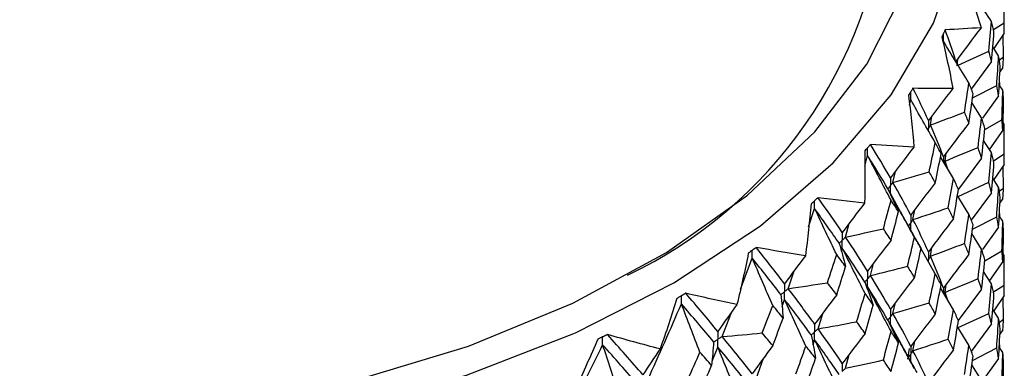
# Paper-space layout '_Isometric' of a CAD drawing. Header units: millimetres. Extents: x -25 to 231, y -14 to 362.
# Tile 55 of 58: x 1.03 to 19.75, y 39.64 to 46.25. Entities that reach past the tile are written whole.
import ezdxf

# ---------------------------------------------------------------- set-up
doc = ezdxf.new("R2010")
doc.units = ezdxf.units.MM

psp = doc.layouts.new('_Isometric')

# ---------------------------------------------------------------- linework, layer by layer
at = {"color": 7, "linetype": 'Continuous', "lineweight": 25}
for p, q in [((19.75, 45.999), (19.75, 46.761)), ((18.625, 46.061), (18.625, 46.06)), ((19.543, 46.067), (19.747, 46.197)), ((19.75, 45.999), (19.548, 45.709)), ((19.737, 45.548), (19.727, 45.965)), ((19.642, 45.569), (19.53, 45.737)), ((18.854, 45.381), (18.867, 45.512)), ((18.872, 45.39), (19.455, 45.66)), ((19.654, 45.489), (19.737, 45.548)), ((19.507, 45.46), (19.122, 44.938)), ((19.723, 45.349), (19.667, 45.267)), ((19.667, 45.002), (19.66, 45.134)), ((18.014, 44.952), (18.014, 44.952)), ((19.145, 44.769), (19.606, 45.007)), ((19.723, 44.919), (19.653, 45.021)), ((17.948, 44.631), (17.972, 44.739)), ((19.642, 44.807), (19.335, 44.383)), ((19.318, 44.39), (19.133, 44.685)), ((18.345, 44.256), (18.371, 44.421)), ((19.38, 44.169), (19.704, 44.355)), ((19.75, 44.27), (19.727, 44.303)), ((19.75, 43.508), (19.75, 44.27)), ((19.723, 44.156), (19.466, 43.795)), ((17.206, 43.886), (17.206, 43.886)), ((19.507, 43.732), (19.356, 43.964)), ((17.096, 43.471), (17.152, 43.677)), ((18.783, 43.238), (18.538, 43.653)), ((18.625, 43.571), (18.644, 43.718)), ((19.318, 43.628), (18.877, 43.035)), ((19.543, 43.576), (19.747, 43.706)), ((18.678, 43.417), (18.625, 43.571)), ((19.75, 43.508), (19.548, 43.219)), ((19.737, 43.058), (19.727, 43.475)), ((17.634, 43.167), (17.679, 43.374)), ((19.642, 43.078), (19.53, 43.246)), ((18.873, 42.9), (19.455, 43.17)), ((19.654, 43), (19.737, 43.058)), ((16.21, 42.875), (16.209, 42.875)), ((17.784, 42.595), (17.586, 42.956)), ((19.077, 42.565), (18.857, 42.925)), ((19.507, 42.969), (19.123, 42.447)), ((19.723, 42.859), (19.667, 42.777)), ((16.03, 42.32), (16.145, 42.669)), ((18.014, 42.462), (18.048, 42.647)), ((19.145, 42.277), (19.606, 42.515)), ((19.723, 42.429), (19.653, 42.53)), ((19.667, 42.511), (19.66, 42.644)), ((16.731, 42.128), (16.802, 42.388)), ((19.642, 42.316), (19.334, 41.892)), ((19.318, 41.899), (19.133, 42.194)), ((15.035, 41.93), (15.035, 41.93)), ((18.092, 42.046), (18.169, 41.91)), ((18.345, 41.766), (18.371, 41.931)), ((16.653, 41.859), (16.671, 41.92)), ((18.438, 41.43), (18.168, 41.905)), ((19.38, 41.679), (19.704, 41.865)), ((19.75, 41.78), (19.727, 41.814)), ((19.75, 41.017), (19.75, 41.78)), ((14.733, 41.14), (14.96, 41.728)), ((17.206, 41.397), (17.262, 41.628)), ((19.723, 41.666), (19.466, 41.305)), ((15.644, 41.148), (15.755, 41.485)), ((19.507, 41.242), (19.356, 41.474)), ((18.625, 41.079), (18.644, 41.226)), ((19.544, 41.086), (19.747, 41.215)), ((13.696, 41.061), (13.696, 41.061)), ((18.783, 40.747), (18.538, 41.162)), ((18.677, 40.926), (18.625, 41.079)), ((19.318, 41.138), (18.876, 40.545)), ((19.75, 41.017), (19.549, 40.728)), ((15.525, 40.808), (15.574, 40.944)), ((17.634, 40.677), (17.679, 40.884)), ((19.737, 40.567), (19.727, 40.983)), ((14.386, 40.24), (14.563, 40.698)), ((16.21, 40.386), (16.298, 40.68)), ((18.872, 40.41), (19.455, 40.68)), ((19.642, 40.588), (19.53, 40.756)), ((17.78, 40.112), (17.586, 40.466)), ((19.077, 40.075), (18.857, 40.434)), ((19.507, 40.479), (19.123, 39.957)), ((19.654, 40.509), (19.737, 40.567)), ((12.208, 40.277), (12.207, 40.277)), ((19.723, 40.369), (19.667, 40.287)), ((16.114, 40.085), (16.145, 40.18)), ((18.014, 39.971), (18.048, 40.155)), ((19.667, 40.019), (19.66, 40.153)), ((14.194, 39.771), (14.306, 40.04)), ((16.731, 39.638), (16.802, 39.898)), ((17.939, 40.011), (17.907, 39.813)), ((19.145, 39.787), (19.606, 40.025)), ((19.723, 39.937), (19.653, 40.039)), ((15.035, 39.44), (15.175, 39.829)), ((19.318, 39.41), (19.133, 39.704)), ((19.642, 39.825), (19.335, 39.402))]:
    psp.add_line(p, q, dxfattribs=at)
at = {"color": 8, "linetype": 'Continuous', "lineweight": 25}
for p, q in [((18.594, 43.652), (18.594, 43.558)), ((18.608, 43.534), (18.625, 43.571)), ((18.594, 41.16), (18.594, 41.067)), ((18.608, 41.043), (18.625, 41.079))]:
    psp.add_line(p, q, dxfattribs=at)
at = {"color": 7, "linetype": 'Continuous', "lineweight": 25, "flags": 128}
for points in [[(-13.47, 41.257), (-11.597, 40.309), (-9.525, 39.509), (-7.29, 38.873), (-4.931, 38.411), (-2.487, 38.13), (0, 38.036), (2.487, 38.13), (4.931, 38.411), (7.29, 38.873), (9.525, 39.509), (11.597, 40.309), (13.47, 41.257), (15.113, 42.339), (16.498, 43.535), (17.6, 44.825), (18.401, 46.187), (18.887, 47.598), (19.05, 49.033), (18.887, 50.469), (18.401, 51.88), (17.6, 53.242), (17.5, 53.378)], [(-12.905, 41.584), (-11.07, 40.657), (-9.037, 39.88), (-6.843, 39.266), (-4.527, 38.827), (-2.13, 38.57), (0.305, 38.499), (2.734, 38.617), (5.115, 38.92), (7.404, 39.404), (9.562, 40.059), (11.548, 40.875), (13.329, 41.837), (14.871, 42.926), (16.149, 44.125), (17.138, 45.412), (17.821, 46.763), (18.186, 48.154), (18.227, 49.561), (17.943, 50.959), (17.5, 52.023)]]:
    psp.add_lwpolyline(points, dxfattribs=at)
at = {"color": 7, "linetype": 'Continuous', "lineweight": 25}
psp.add_arc((8.84, 49.254), 8.7, 295.5162, 354.506, dxfattribs=at)
for points in [[(18.994, 47.063), (19.105, 46.744), (19.21, 46.424), (19.307, 46.102)], [(19.507, 46.222), (19.339, 46.475), (19.174, 46.728), (19.013, 46.983)], [(19.747, 46.197), (19.749, 46.385), (19.75, 46.573), (19.75, 46.761)], [(19.307, 46.102), (19.085, 46.086), (18.858, 46.072), (18.625, 46.061)], [(18.83, 45.462), (18.768, 45.66), (18.7, 45.86), (18.625, 46.061)], [(19.307, 46.102), (19.145, 45.891), (18.986, 45.677), (18.83, 45.462)], [(19.455, 45.66), (19.473, 45.847), (19.49, 46.035), (19.507, 46.222)], [(19.554, 46.021), (19.539, 46.088), (19.523, 46.155), (19.507, 46.222)], [(19.75, 45.999), (19.75, 46.065), (19.749, 46.131), (19.747, 46.197)], [(18.563, 45.927), (18.64, 45.602), (18.71, 45.277), (18.772, 44.95)], [(19.507, 45.46), (19.523, 45.647), (19.539, 45.834), (19.554, 46.021)], [(19.077, 45.055), (18.913, 45.317), (18.752, 45.581), (18.594, 45.846)], [(19.507, 45.46), (19.49, 45.527), (19.473, 45.593), (19.455, 45.66)], [(19.606, 45.007), (19.619, 45.194), (19.631, 45.382), (19.642, 45.569)], [(19.672, 45.37), (19.663, 45.437), (19.653, 45.503), (19.642, 45.569)], [(19.723, 45.349), (19.728, 45.415), (19.733, 45.482), (19.737, 45.548)], [(19.642, 44.807), (19.653, 44.995), (19.663, 45.182), (19.672, 45.37)], [(18.772, 44.95), (18.524, 44.948), (18.272, 44.949), (18.014, 44.952)], [(18.308, 44.338), (18.217, 44.541), (18.119, 44.746), (18.014, 44.952)], [(18.772, 44.95), (18.614, 44.748), (18.46, 44.544), (18.308, 44.338)], [(18.993, 44.497), (19.022, 44.683), (19.05, 44.869), (19.077, 45.055)], [(19.157, 44.85), (19.131, 44.918), (19.104, 44.986), (19.077, 45.055)], [(19.642, 44.807), (19.631, 44.873), (19.619, 44.94), (19.606, 45.007)], [(19.704, 44.355), (19.711, 44.543), (19.717, 44.731), (19.723, 44.919)], [(19.737, 44.72), (19.733, 44.787), (19.728, 44.853), (19.723, 44.919)], [(17.928, 44.823), (17.97, 44.495), (18.004, 44.166), (18.032, 43.837)], [(18.438, 43.92), (18.28, 44.192), (18.124, 44.465), (17.972, 44.739)], [(19.077, 44.293), (19.104, 44.478), (19.131, 44.664), (19.157, 44.85)], [(19.723, 44.156), (19.728, 44.344), (19.733, 44.532), (19.737, 44.72)], [(18.345, 44.256), (18.562, 44.335), (18.778, 44.416), (18.993, 44.497)], [(19.077, 44.293), (19.05, 44.361), (19.022, 44.429), (18.993, 44.497)], [(19.25, 43.831), (19.274, 44.018), (19.296, 44.204), (19.318, 44.39)], [(19.382, 44.189), (19.361, 44.256), (19.34, 44.323), (19.318, 44.39)], [(18.594, 43.652), (18.518, 43.853), (18.434, 44.053), (18.345, 44.256)], [(19.077, 44.293), (18.913, 44.081), (18.752, 43.868), (18.594, 43.652)], [(19.318, 43.628), (19.34, 43.815), (19.361, 44.002), (19.382, 44.189)], [(19.723, 44.156), (19.717, 44.222), (19.711, 44.288), (19.704, 44.355)], [(19.747, 43.706), (19.749, 43.894), (19.75, 44.082), (19.75, 44.27)], [(18.032, 43.837), (17.761, 43.85), (17.486, 43.867), (17.206, 43.886)], [(17.586, 43.252), (17.466, 43.462), (17.339, 43.673), (17.206, 43.886)], [(18.032, 43.837), (17.88, 43.644), (17.732, 43.449), (17.586, 43.252)], [(18.322, 43.368), (18.362, 43.552), (18.4, 43.736), (18.438, 43.92)], [(18.549, 43.709), (18.513, 43.779), (18.476, 43.849), (18.438, 43.92)], [(18.625, 43.571), (18.835, 43.657), (19.043, 43.743), (19.25, 43.831)], [(19.318, 43.628), (19.296, 43.696), (19.274, 43.763), (19.25, 43.831)], [(17.097, 43.763), (17.103, 43.434), (17.102, 43.104), (17.094, 42.774)], [(17.597, 42.829), (17.446, 43.111), (17.298, 43.394), (17.152, 43.677)], [(17.537, 43.041), (17.415, 43.251), (17.286, 43.463), (17.152, 43.677)], [(18.438, 43.158), (18.476, 43.341), (18.513, 43.525), (18.549, 43.709)], [(19.455, 43.17), (19.473, 43.358), (19.49, 43.545), (19.507, 43.732)], [(19.554, 43.531), (19.539, 43.598), (19.523, 43.665), (19.507, 43.732)], [(19.75, 43.508), (19.75, 43.574), (19.749, 43.64), (19.747, 43.706)], [(19.507, 42.969), (19.523, 43.156), (19.539, 43.344), (19.554, 43.531)], [(17.634, 43.167), (17.865, 43.233), (18.094, 43.3), (18.322, 43.368)], [(18.438, 43.158), (18.4, 43.228), (18.362, 43.298), (18.322, 43.368)], [(18.683, 42.683), (18.717, 42.868), (18.751, 43.053), (18.783, 43.238)], [(18.879, 43.031), (18.848, 43.1), (18.816, 43.169), (18.783, 43.238)], [(17.972, 42.546), (17.865, 42.752), (17.753, 42.958), (17.634, 43.167)], [(18.438, 43.158), (18.28, 42.956), (18.124, 42.752), (17.972, 42.546)], [(19.507, 42.969), (19.49, 43.036), (19.473, 43.103), (19.455, 43.17)], [(19.606, 42.515), (19.619, 42.703), (19.631, 42.89), (19.642, 43.078)], [(19.672, 42.879), (19.663, 42.945), (19.653, 43.012), (19.642, 43.078)], [(19.723, 42.859), (19.728, 42.926), (19.733, 42.992), (19.737, 43.058)], [(17.094, 42.774), (16.803, 42.805), (16.508, 42.838), (16.21, 42.875)], [(16.671, 42.216), (16.523, 42.433), (16.369, 42.653), (16.21, 42.875)], [(17.537, 43.041), (17.606, 42.898), (17.674, 42.755), (17.739, 42.612)], [(18.043, 42.124), (17.887, 42.4), (17.735, 42.678), (17.586, 42.956)], [(18.783, 42.475), (18.816, 42.66), (18.848, 42.846), (18.879, 43.031)], [(19.642, 42.316), (19.653, 42.504), (19.663, 42.691), (19.672, 42.879)], [(16.079, 42.759), (16.049, 42.431), (16.013, 42.102), (15.968, 41.774)], [(17.094, 42.774), (16.95, 42.59), (16.809, 42.404), (16.671, 42.216)], [(17.451, 42.286), (17.501, 42.467), (17.549, 42.648), (17.597, 42.829)], [(17.739, 42.612), (17.692, 42.684), (17.645, 42.757), (17.597, 42.829)], [(18.014, 42.462), (18.238, 42.535), (18.461, 42.609), (18.683, 42.683)], [(18.783, 42.475), (18.751, 42.545), (18.717, 42.614), (18.683, 42.683)], [(16.564, 41.796), (16.421, 42.087), (16.282, 42.378), (16.145, 42.669)], [(16.611, 42.008), (16.461, 42.226), (16.306, 42.446), (16.145, 42.669)], [(17.597, 42.067), (17.645, 42.249), (17.692, 42.43), (17.739, 42.612)], [(18.993, 42.007), (19.022, 42.193), (19.05, 42.379), (19.077, 42.565)], [(19.157, 42.36), (19.131, 42.428), (19.104, 42.497), (19.077, 42.565)], [(19.642, 42.316), (19.631, 42.383), (19.619, 42.449), (19.606, 42.515)], [(18.308, 41.848), (18.217, 42.052), (18.119, 42.257), (18.014, 42.462)], [(18.783, 42.475), (18.622, 42.268), (18.463, 42.059), (18.308, 41.848)], [(19.077, 41.801), (19.104, 41.988), (19.131, 42.174), (19.157, 42.36)], [(19.704, 41.865), (19.711, 42.053), (19.717, 42.241), (19.723, 42.429)], [(19.737, 42.23), (19.733, 42.297), (19.728, 42.363), (19.723, 42.429)], [(16.731, 42.128), (16.972, 42.179), (17.212, 42.232), (17.451, 42.286)], [(17.152, 41.483), (17.018, 41.697), (16.877, 41.911), (16.731, 42.128)], [(17.597, 42.067), (17.549, 42.14), (17.501, 42.213), (17.451, 42.286)], [(17.911, 41.576), (17.956, 41.759), (18, 41.941), (18.043, 42.124)], [(18.169, 41.91), (18.128, 41.981), (18.085, 42.052), (18.043, 42.124)], [(19.723, 41.666), (19.728, 41.854), (19.733, 42.042), (19.737, 42.23)], [(15.968, 41.774), (15.661, 41.822), (15.35, 41.875), (15.035, 41.93)], [(15.574, 41.24), (15.4, 41.467), (15.22, 41.698), (15.035, 41.93)], [(16.611, 42.008), (16.654, 41.862), (16.695, 41.715), (16.734, 41.569)], [(17.597, 42.067), (17.446, 41.875), (17.298, 41.68), (17.152, 41.483)], [(18.345, 41.766), (18.562, 41.845), (18.778, 41.926), (18.993, 42.007)], [(19.077, 41.801), (19.05, 41.87), (19.022, 41.938), (18.993, 42.007)], [(14.884, 41.823), (14.82, 41.497), (14.747, 41.171), (14.668, 40.847)], [(15.968, 41.774), (15.834, 41.598), (15.703, 41.421), (15.574, 41.24)], [(16.389, 41.262), (16.448, 41.44), (16.506, 41.618), (16.564, 41.796)], [(16.734, 41.569), (16.678, 41.644), (16.621, 41.72), (16.564, 41.796)], [(17.104, 41.06), (16.957, 41.346), (16.813, 41.633), (16.671, 41.92)], [(17.097, 41.273), (16.961, 41.487), (16.819, 41.702), (16.671, 41.92)], [(18.043, 41.361), (18.085, 41.544), (18.128, 41.727), (18.169, 41.91)], [(18.594, 41.16), (18.518, 41.361), (18.434, 41.563), (18.345, 41.766)], [(19.077, 41.801), (18.913, 41.59), (18.752, 41.376), (18.594, 41.16)], [(19.25, 41.34), (19.274, 41.526), (19.296, 41.713), (19.318, 41.899)], [(19.382, 41.697), (19.361, 41.764), (19.34, 41.832), (19.318, 41.899)], [(19.723, 41.666), (19.717, 41.732), (19.711, 41.799), (19.704, 41.865)], [(19.747, 41.215), (19.749, 41.404), (19.75, 41.592), (19.75, 41.78)], [(15.349, 40.83), (15.217, 41.129), (15.087, 41.429), (14.96, 41.728)], [(15.503, 41.036), (15.328, 41.264), (15.147, 41.495), (14.96, 41.728)], [(16.564, 41.034), (16.621, 41.212), (16.678, 41.39), (16.734, 41.569)], [(17.206, 41.397), (17.442, 41.455), (17.677, 41.515), (17.911, 41.576)], [(18.043, 41.361), (18, 41.433), (17.956, 41.504), (17.911, 41.576)], [(19.318, 41.138), (19.34, 41.324), (19.361, 41.511), (19.382, 41.697)], [(17.586, 40.762), (17.465, 40.972), (17.339, 41.184), (17.206, 41.397)], [(18.322, 40.878), (18.362, 41.062), (18.4, 41.246), (18.438, 41.43)], [(18.549, 41.22), (18.513, 41.29), (18.476, 41.36), (18.438, 41.43)], [(15.644, 41.148), (15.893, 41.185), (16.141, 41.223), (16.389, 41.262)], [(16.564, 41.034), (16.506, 41.11), (16.448, 41.186), (16.389, 41.262)], [(17.097, 41.273), (17.154, 41.129), (17.208, 40.984), (17.26, 40.838)], [(17.597, 40.34), (17.446, 40.622), (17.298, 40.904), (17.152, 41.187)], [(17.537, 40.551), (17.415, 40.761), (17.286, 40.973), (17.152, 41.187)], [(18.043, 41.361), (17.887, 41.164), (17.735, 40.964), (17.586, 40.762)], [(18.438, 40.666), (18.476, 40.851), (18.513, 41.035), (18.549, 41.22)], [(18.625, 41.079), (18.835, 41.165), (19.043, 41.252), (19.25, 41.34)], [(19.318, 41.138), (19.296, 41.205), (19.274, 41.272), (19.25, 41.34)], [(19.455, 40.68), (19.473, 40.868), (19.49, 41.055), (19.507, 41.242)], [(19.554, 41.042), (19.539, 41.108), (19.523, 41.175), (19.507, 41.242)], [(19.75, 41.017), (19.75, 41.083), (19.749, 41.149), (19.747, 41.215)], [(14.668, 40.847), (14.347, 40.915), (14.023, 40.986), (13.696, 41.061)], [(14.306, 40.336), (14.108, 40.575), (13.905, 40.816), (13.696, 41.061)], [(15.503, 41.036), (15.519, 40.888), (15.534, 40.74), (15.546, 40.592)], [(16.145, 40.476), (15.983, 40.698), (15.816, 40.922), (15.644, 41.148)], [(16.564, 41.034), (16.421, 40.85), (16.281, 40.664), (16.145, 40.476)], [(16.943, 40.522), (16.998, 40.701), (17.051, 40.881), (17.104, 41.06)], [(17.26, 40.838), (17.209, 40.912), (17.157, 40.986), (17.104, 41.06)], [(19.507, 40.479), (19.523, 40.667), (19.539, 40.854), (19.554, 41.042)], [(12.97, 39.412), (13.188, 39.893), (13.403, 40.377), (13.612, 40.864)], [(13.527, 40.963), (13.427, 40.642), (13.321, 40.322), (13.207, 40.004)], [(13.965, 39.944), (13.845, 40.25), (13.727, 40.557), (13.612, 40.864)], [(14.225, 40.137), (14.026, 40.376), (13.821, 40.619), (13.612, 40.864)], [(14.668, 40.847), (14.545, 40.679), (14.424, 40.509), (14.306, 40.336)], [(15.147, 40.308), (15.215, 40.482), (15.282, 40.656), (15.349, 40.83)], [(15.546, 40.592), (15.481, 40.671), (15.415, 40.751), (15.349, 40.83)], [(15.978, 40.059), (15.841, 40.354), (15.706, 40.649), (15.574, 40.944)], [(16.079, 40.27), (15.916, 40.493), (15.748, 40.717), (15.574, 40.944)], [(17.104, 40.298), (17.157, 40.478), (17.209, 40.658), (17.26, 40.838)], [(17.634, 40.677), (17.865, 40.743), (18.094, 40.81), (18.322, 40.878)], [(18.438, 40.666), (18.4, 40.737), (18.362, 40.807), (18.322, 40.878)], [(17.972, 40.054), (17.866, 40.26), (17.753, 40.468), (17.634, 40.677)], [(18.438, 40.666), (18.28, 40.465), (18.124, 40.26), (17.972, 40.054)], [(18.683, 40.192), (18.717, 40.377), (18.751, 40.562), (18.783, 40.747)], [(18.879, 40.54), (18.848, 40.608), (18.816, 40.677), (18.783, 40.747)], [(19.507, 40.479), (19.49, 40.546), (19.473, 40.613), (19.455, 40.68)], [(15.349, 40.068), (15.415, 40.243), (15.481, 40.417), (15.546, 40.592)], [(16.21, 40.386), (16.455, 40.43), (16.7, 40.475), (16.943, 40.522)], [(17.104, 40.298), (17.051, 40.372), (16.998, 40.447), (16.943, 40.522)], [(17.537, 40.551), (17.606, 40.408), (17.674, 40.265), (17.739, 40.122)], [(18.043, 39.632), (17.887, 39.909), (17.735, 40.187), (17.586, 40.466)], [(18.783, 39.985), (18.816, 40.17), (18.848, 40.355), (18.879, 40.54)], [(19.606, 40.025), (19.619, 40.213), (19.631, 40.401), (19.642, 40.588)], [(19.672, 40.389), (19.663, 40.455), (19.653, 40.522), (19.642, 40.588)], [(19.723, 40.369), (19.728, 40.435), (19.733, 40.502), (19.737, 40.567)], [(13.207, 40.004), (12.876, 40.091), (12.543, 40.182), (12.208, 40.277)], [(12.881, 39.514), (12.661, 39.765), (12.436, 40.02), (12.208, 40.277)], [(14.386, 40.24), (14.64, 40.261), (14.894, 40.284), (15.147, 40.308)], [(15.349, 40.068), (15.282, 40.148), (15.215, 40.228), (15.147, 40.308)], [(16.079, 40.27), (16.109, 40.122), (16.137, 39.975), (16.162, 39.827)], [(16.671, 39.726), (16.523, 39.944), (16.369, 40.164), (16.21, 40.386)], [(17.104, 40.298), (16.957, 40.11), (16.813, 39.919), (16.671, 39.726)], [(17.451, 39.796), (17.501, 39.977), (17.549, 40.158), (17.597, 40.34)], [(17.739, 40.122), (17.693, 40.194), (17.645, 40.267), (17.597, 40.34)], [(19.642, 39.825), (19.653, 40.013), (19.663, 40.201), (19.672, 40.389)], [(11.412, 38.674), (11.65, 39.141), (11.884, 39.612), (12.115, 40.085)], [(12.021, 40.19), (11.888, 39.876), (11.748, 39.564), (11.602, 39.253)], [(12.429, 39.145), (12.322, 39.458), (12.217, 39.772), (12.115, 40.085)], [(12.792, 39.32), (12.57, 39.571), (12.345, 39.827), (12.115, 40.085)], [(14.225, 40.137), (14.215, 39.989), (14.202, 39.841), (14.187, 39.692)], [(14.96, 39.535), (14.774, 39.768), (14.582, 40.002), (14.386, 40.24)], [(15.349, 40.068), (15.217, 39.893), (15.087, 39.715), (14.96, 39.535)], [(15.79, 39.531), (15.853, 39.707), (15.916, 39.883), (15.978, 40.059)], [(16.162, 39.827), (16.101, 39.904), (16.04, 39.982), (15.978, 40.059)], [(16.564, 39.306), (16.421, 39.597), (16.282, 39.888), (16.145, 40.18)], [(16.611, 39.518), (16.461, 39.736), (16.306, 39.957), (16.145, 40.18)], [(17.597, 39.576), (17.645, 39.758), (17.693, 39.94), (17.739, 40.122)], [(18.014, 39.971), (18.238, 40.043), (18.461, 40.117), (18.683, 40.192)], [(18.783, 39.985), (18.751, 40.054), (18.717, 40.123), (18.683, 40.192)], [(18.993, 39.517), (19.022, 39.703), (19.05, 39.889), (19.077, 40.075)], [(19.157, 39.87), (19.131, 39.938), (19.104, 40.007), (19.077, 40.075)], [(13.207, 40.004), (13.096, 39.843), (12.988, 39.68), (12.881, 39.514)], [(13.74, 39.434), (13.816, 39.603), (13.891, 39.773), (13.965, 39.944)], [(14.187, 39.692), (14.114, 39.776), (14.04, 39.859), (13.965, 39.944)], [(14.677, 39.132), (14.551, 39.434), (14.427, 39.737), (14.306, 40.04)], [(14.884, 39.333), (14.697, 39.567), (14.504, 39.802), (14.306, 40.04)], [(18.308, 39.358), (18.216, 39.562), (18.119, 39.765), (18.014, 39.971)], [(18.783, 39.985), (18.622, 39.778), (18.463, 39.569), (18.308, 39.358)], [(19.077, 39.312), (19.104, 39.498), (19.131, 39.684), (19.157, 39.87)], [(19.642, 39.825), (19.631, 39.891), (19.619, 39.958), (19.606, 40.025)], [(19.704, 39.374), (19.711, 39.562), (19.717, 39.75), (19.723, 39.937)], [(19.737, 39.739), (19.733, 39.805), (19.728, 39.871), (19.723, 39.937)], [(13.965, 39.182), (14.04, 39.352), (14.114, 39.522), (14.187, 39.692)], [(15.978, 39.297), (16.04, 39.473), (16.101, 39.65), (16.162, 39.827)], [(16.731, 39.638), (16.972, 39.689), (17.212, 39.742), (17.451, 39.796)], [(17.597, 39.576), (17.549, 39.649), (17.501, 39.722), (17.451, 39.796)], [(19.723, 39.176), (19.728, 39.364), (19.733, 39.551), (19.737, 39.739)]]:
    psp.add_open_spline(points, degree=3, dxfattribs=at)
for points, knots in [([(18.625, 46.06), (18.616, 46.042), (18.608, 46.023), (18.599, 46.005), (18.597, 46.001), (18.596, 45.997), (18.594, 45.994)], [0, 0, 0, 0, 0.0001001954, 0.0001001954, 0.0001001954, 0.0001197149, 0.0001197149, 0.0001197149, 0.0001197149]), ([(18.594, 45.994), (18.59, 45.984), (18.585, 45.975), (18.581, 45.966), (18.575, 45.953), (18.569, 45.94), (18.563, 45.927)], [0.0001197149, 0.0001197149, 0.0001197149, 0.0001197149, 0.0001699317, 0.0001699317, 0.0001699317, 0.0002396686, 0.0002396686, 0.0002396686, 0.0002396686]), ([(18.594, 45.846), (18.594, 45.886), (18.594, 45.925), (18.594, 45.965), (18.594, 45.975), (18.594, 45.984), (18.594, 45.994)], [0, 0, 0, 0, 0.0001467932, 0.0001467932, 0.0001467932, 0.0001814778, 0.0001814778, 0.0001814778, 0.0001814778]), ([(18.014, 44.952), (18.002, 44.934), (17.99, 44.916), (17.978, 44.898), (17.976, 44.895), (17.974, 44.891), (17.971, 44.888)], [0, 0, 0, 0, 0.0001001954, 0.0001001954, 0.0001001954, 0.0001197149, 0.0001197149, 0.0001197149, 0.0001197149]), ([(17.971, 44.888), (17.965, 44.878), (17.959, 44.869), (17.953, 44.86), (17.945, 44.848), (17.937, 44.835), (17.928, 44.823)], [0.0001197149, 0.0001197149, 0.0001197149, 0.0001197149, 0.0001699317, 0.0001699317, 0.0001699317, 0.0002396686, 0.0002396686, 0.0002396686, 0.0002396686]), ([(17.972, 44.739), (17.972, 44.779), (17.971, 44.819), (17.971, 44.859), (17.971, 44.869), (17.971, 44.878), (17.971, 44.888)], [0, 0, 0, 0, 0.0001467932, 0.0001467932, 0.0001467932, 0.0001814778, 0.0001814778, 0.0001814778, 0.0001814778]), ([(18.308, 44.338), (18.308, 44.298), (18.308, 44.258), (18.308, 44.218), (18.308, 44.209), (18.308, 44.2), (18.308, 44.19)], [0, 0, 0, 0, 0.0001466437, 0.0001466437, 0.0001466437, 0.000181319, 0.000181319, 0.000181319, 0.000181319]), ([(18.345, 44.256), (18.336, 44.24), (18.327, 44.225), (18.319, 44.209), (18.315, 44.203), (18.311, 44.196), (18.308, 44.19)], [0, 0, 0, 0, 0.0000852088, 0.0000852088, 0.0000852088, 0.0001198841, 0.0001198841, 0.0001198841, 0.0001198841]), ([(17.152, 43.825), (17.144, 43.816), (17.137, 43.808), (17.129, 43.799), (17.118, 43.787), (17.108, 43.775), (17.097, 43.763)], [0.0001197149, 0.0001197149, 0.0001197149, 0.0001197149, 0.0001699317, 0.0001699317, 0.0001699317, 0.0002396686, 0.0002396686, 0.0002396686, 0.0002396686]), ([(17.206, 43.886), (17.191, 43.869), (17.176, 43.852), (17.161, 43.835), (17.158, 43.832), (17.155, 43.828), (17.152, 43.825)], [0, 0, 0, 0, 0.0001001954, 0.0001001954, 0.0001001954, 0.0001197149, 0.0001197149, 0.0001197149, 0.0001197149]), ([(17.152, 43.677), (17.152, 43.717), (17.152, 43.757), (17.152, 43.797), (17.152, 43.806), (17.152, 43.815), (17.152, 43.825)], [0, 0, 0, 0, 0.0001467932, 0.0001467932, 0.0001467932, 0.0001814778, 0.0001814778, 0.0001814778, 0.0001814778]), ([(17.586, 43.252), (17.586, 43.212), (17.586, 43.172), (17.586, 43.132), (17.586, 43.123), (17.586, 43.114), (17.586, 43.104)], [0, 0, 0, 0, 0.0001466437, 0.0001466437, 0.0001466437, 0.000181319, 0.000181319, 0.000181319, 0.000181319]), ([(17.537, 43.041), (17.548, 43.056), (17.56, 43.071), (17.572, 43.086), (17.576, 43.092), (17.581, 43.098), (17.586, 43.104)], [0, 0, 0, 0, 0.0000852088, 0.0000852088, 0.0000852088, 0.0001198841, 0.0001198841, 0.0001198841, 0.0001198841]), ([(17.634, 43.167), (17.623, 43.152), (17.611, 43.137), (17.6, 43.122), (17.595, 43.116), (17.59, 43.11), (17.586, 43.104)], [0, 0, 0, 0, 0.0000852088, 0.0000852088, 0.0000852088, 0.0001198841, 0.0001198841, 0.0001198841, 0.0001198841]), ([(17.586, 42.956), (17.586, 42.996), (17.586, 43.036), (17.586, 43.076), (17.586, 43.085), (17.586, 43.095), (17.586, 43.104)], [0, 0, 0, 0, 0.000146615, 0.000146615, 0.000146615, 0.0001812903, 0.0001812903, 0.0001812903, 0.0001812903]), ([(16.209, 42.875), (16.191, 42.859), (16.173, 42.843), (16.155, 42.827), (16.151, 42.824), (16.148, 42.821), (16.144, 42.818)], [0, 0, 0, 0, 0.0001001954, 0.0001001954, 0.0001001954, 0.0001197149, 0.0001197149, 0.0001197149, 0.0001197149]), ([(16.144, 42.818), (16.135, 42.809), (16.126, 42.801), (16.117, 42.793), (16.104, 42.782), (16.092, 42.771), (16.079, 42.759)], [0.0001197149, 0.0001197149, 0.0001197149, 0.0001197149, 0.0001699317, 0.0001699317, 0.0001699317, 0.0002396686, 0.0002396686, 0.0002396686, 0.0002396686]), ([(16.145, 42.669), (16.144, 42.709), (16.144, 42.749), (16.144, 42.789), (16.144, 42.799), (16.144, 42.808), (16.144, 42.818)], [0, 0, 0, 0, 0.0001467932, 0.0001467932, 0.0001467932, 0.0001814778, 0.0001814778, 0.0001814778, 0.0001814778]), ([(18.093, 42.047), (18.066, 42.096), (17.961, 42.281), (17.858, 42.467), (17.783, 42.605)], [0, 0, 0, 0, 0.263383, 1, 1, 1, 1]), ([(17.972, 42.546), (17.972, 42.506), (17.971, 42.466), (17.971, 42.426), (17.971, 42.417), (17.971, 42.407), (17.971, 42.398)], [0, 0, 0, 0, 0.0001466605, 0.0001466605, 0.0001466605, 0.0001813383, 0.0001813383, 0.0001813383, 0.0001813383]), ([(18.014, 42.462), (18.004, 42.447), (17.994, 42.432), (17.984, 42.416), (17.98, 42.41), (17.976, 42.404), (17.971, 42.398)], [0, 0, 0, 0, 0.0000851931, 0.0000851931, 0.0000851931, 0.0001198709, 0.0001198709, 0.0001198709, 0.0001198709]), ([(16.671, 42.216), (16.671, 42.176), (16.671, 42.136), (16.671, 42.096), (16.671, 42.087), (16.671, 42.077), (16.671, 42.068)], [0, 0, 0, 0, 0.0001466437, 0.0001466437, 0.0001466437, 0.000181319, 0.000181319, 0.000181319, 0.000181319]), ([(16.731, 42.128), (16.717, 42.114), (16.702, 42.099), (16.688, 42.085), (16.683, 42.079), (16.677, 42.074), (16.671, 42.068)], [0, 0, 0, 0, 0.0000852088, 0.0000852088, 0.0000852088, 0.0001198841, 0.0001198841, 0.0001198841, 0.0001198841]), ([(15.035, 41.93), (15.014, 41.915), (14.993, 41.9), (14.972, 41.885), (14.968, 41.882), (14.964, 41.879), (14.96, 41.876)], [0, 0, 0, 0, 0.0001001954, 0.0001001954, 0.0001001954, 0.0001197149, 0.0001197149, 0.0001197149, 0.0001197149]), ([(16.611, 42.008), (16.625, 42.022), (16.639, 42.036), (16.654, 42.05), (16.659, 42.056), (16.665, 42.062), (16.671, 42.068)], [0, 0, 0, 0, 0.0000852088, 0.0000852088, 0.0000852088, 0.0001198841, 0.0001198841, 0.0001198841, 0.0001198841]), ([(16.671, 41.92), (16.671, 41.96), (16.671, 42), (16.671, 42.039), (16.671, 42.049), (16.671, 42.058), (16.671, 42.068)], [0, 0, 0, 0, 0.000146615, 0.000146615, 0.000146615, 0.0001812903, 0.0001812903, 0.0001812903, 0.0001812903]), ([(14.96, 41.876), (14.95, 41.869), (14.939, 41.861), (14.928, 41.854), (14.914, 41.843), (14.899, 41.833), (14.884, 41.823)], [0.0001197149, 0.0001197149, 0.0001197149, 0.0001197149, 0.0001699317, 0.0001699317, 0.0001699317, 0.0002396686, 0.0002396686, 0.0002396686, 0.0002396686]), ([(14.96, 41.728), (14.96, 41.768), (14.96, 41.808), (14.96, 41.848), (14.96, 41.858), (14.96, 41.867), (14.96, 41.876)], [0, 0, 0, 0, 0.0001467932, 0.0001467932, 0.0001467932, 0.0001814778, 0.0001814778, 0.0001814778, 0.0001814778]), ([(18.308, 41.848), (18.308, 41.808), (18.308, 41.768), (18.308, 41.728), (18.308, 41.719), (18.308, 41.71), (18.308, 41.7)], [0, 0, 0, 0, 0.0001467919, 0.0001467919, 0.0001467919, 0.0001814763, 0.0001814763, 0.0001814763, 0.0001814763]), ([(18.345, 41.766), (18.336, 41.75), (18.327, 41.735), (18.319, 41.719), (18.315, 41.713), (18.311, 41.706), (18.308, 41.7)], [0, 0, 0, 0, 0.0000851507, 0.0000851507, 0.0000851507, 0.0001198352, 0.0001198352, 0.0001198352, 0.0001198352]), ([(17.152, 41.483), (17.152, 41.443), (17.152, 41.403), (17.152, 41.363), (17.152, 41.354), (17.152, 41.344), (17.152, 41.335)], [0, 0, 0, 0, 0.0001466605, 0.0001466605, 0.0001466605, 0.0001813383, 0.0001813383, 0.0001813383, 0.0001813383]), ([(17.206, 41.397), (17.193, 41.382), (17.18, 41.368), (17.168, 41.353), (17.162, 41.347), (17.157, 41.341), (17.152, 41.335)], [0, 0, 0, 0, 0.0000851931, 0.0000851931, 0.0000851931, 0.0001198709, 0.0001198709, 0.0001198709, 0.0001198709]), ([(15.574, 41.24), (15.574, 41.2), (15.574, 41.16), (15.574, 41.121), (15.574, 41.111), (15.574, 41.102), (15.574, 41.092)], [0, 0, 0, 0, 0.0001466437, 0.0001466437, 0.0001466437, 0.000181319, 0.000181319, 0.000181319, 0.000181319]), ([(17.097, 41.273), (17.11, 41.288), (17.123, 41.303), (17.136, 41.317), (17.141, 41.323), (17.147, 41.329), (17.152, 41.335)], [0, 0, 0, 0, 0.0000851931, 0.0000851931, 0.0000851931, 0.0001198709, 0.0001198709, 0.0001198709, 0.0001198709]), ([(17.152, 41.187), (17.152, 41.227), (17.152, 41.267), (17.152, 41.307), (17.152, 41.316), (17.152, 41.326), (17.152, 41.335)], [0, 0, 0, 0, 0.0001466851, 0.0001466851, 0.0001466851, 0.0001813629, 0.0001813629, 0.0001813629, 0.0001813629]), ([(13.612, 41.012), (13.6, 41.005), (13.588, 40.998), (13.576, 40.992), (13.56, 40.982), (13.543, 40.973), (13.527, 40.963)], [0.0001197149, 0.0001197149, 0.0001197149, 0.0001197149, 0.0001699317, 0.0001699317, 0.0001699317, 0.0002396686, 0.0002396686, 0.0002396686, 0.0002396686]), ([(13.696, 41.061), (13.673, 41.047), (13.649, 41.034), (13.626, 41.02), (13.621, 41.017), (13.616, 41.015), (13.612, 41.012)], [0, 0, 0, 0, 0.0001001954, 0.0001001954, 0.0001001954, 0.0001197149, 0.0001197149, 0.0001197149, 0.0001197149]), ([(13.612, 40.864), (13.612, 40.904), (13.612, 40.944), (13.612, 40.984), (13.612, 40.993), (13.612, 41.003), (13.612, 41.012)], [0, 0, 0, 0, 0.0001467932, 0.0001467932, 0.0001467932, 0.0001814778, 0.0001814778, 0.0001814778, 0.0001814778]), ([(15.503, 41.036), (15.52, 41.05), (15.536, 41.063), (15.553, 41.076), (15.56, 41.081), (15.567, 41.087), (15.574, 41.092)], [0, 0, 0, 0, 0.0000852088, 0.0000852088, 0.0000852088, 0.0001198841, 0.0001198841, 0.0001198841, 0.0001198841]), ([(15.644, 41.148), (15.627, 41.135), (15.611, 41.122), (15.594, 41.108), (15.587, 41.103), (15.58, 41.098), (15.574, 41.092)], [0, 0, 0, 0, 0.0000852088, 0.0000852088, 0.0000852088, 0.0001198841, 0.0001198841, 0.0001198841, 0.0001198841]), ([(15.574, 40.944), (15.574, 40.984), (15.574, 41.024), (15.574, 41.064), (15.574, 41.073), (15.574, 41.083), (15.574, 41.092)], [0, 0, 0, 0, 0.000146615, 0.000146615, 0.000146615, 0.0001812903, 0.0001812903, 0.0001812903, 0.0001812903]), ([(17.586, 40.762), (17.586, 40.722), (17.586, 40.682), (17.586, 40.642), (17.586, 40.633), (17.586, 40.624), (17.586, 40.614)], [0, 0, 0, 0, 0.0001467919, 0.0001467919, 0.0001467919, 0.0001814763, 0.0001814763, 0.0001814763, 0.0001814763]), ([(17.634, 40.677), (17.623, 40.662), (17.611, 40.647), (17.6, 40.632), (17.595, 40.626), (17.59, 40.62), (17.586, 40.614)], [0, 0, 0, 0, 0.0000851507, 0.0000851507, 0.0000851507, 0.0001198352, 0.0001198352, 0.0001198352, 0.0001198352]), ([(16.145, 40.476), (16.144, 40.436), (16.144, 40.396), (16.144, 40.356), (16.144, 40.347), (16.144, 40.337), (16.144, 40.328)], [0, 0, 0, 0, 0.0001466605, 0.0001466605, 0.0001466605, 0.0001813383, 0.0001813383, 0.0001813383, 0.0001813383]), ([(17.537, 40.551), (17.548, 40.566), (17.56, 40.581), (17.572, 40.596), (17.576, 40.602), (17.581, 40.608), (17.586, 40.614)], [0, 0, 0, 0, 0.0000851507, 0.0000851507, 0.0000851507, 0.0001198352, 0.0001198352, 0.0001198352, 0.0001198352]), ([(17.586, 40.466), (17.586, 40.506), (17.586, 40.546), (17.586, 40.586), (17.586, 40.595), (17.586, 40.605), (17.586, 40.614)], [0, 0, 0, 0, 0.0001467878, 0.0001467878, 0.0001467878, 0.0001814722, 0.0001814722, 0.0001814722, 0.0001814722]), ([(12.207, 40.277), (12.181, 40.265), (12.156, 40.253), (12.13, 40.241), (12.125, 40.238), (12.119, 40.236), (12.114, 40.234)], [0, 0, 0, 0, 0.0001001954, 0.0001001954, 0.0001001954, 0.0001197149, 0.0001197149, 0.0001197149, 0.0001197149]), ([(14.306, 40.336), (14.306, 40.296), (14.306, 40.256), (14.306, 40.217), (14.306, 40.207), (14.306, 40.198), (14.306, 40.188)], [0, 0, 0, 0, 0.0001466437, 0.0001466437, 0.0001466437, 0.000181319, 0.000181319, 0.000181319, 0.000181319]), ([(16.079, 40.27), (16.095, 40.283), (16.11, 40.297), (16.126, 40.311), (16.132, 40.317), (16.138, 40.322), (16.144, 40.328)], [0, 0, 0, 0, 0.0000851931, 0.0000851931, 0.0000851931, 0.0001198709, 0.0001198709, 0.0001198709, 0.0001198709]), ([(16.21, 40.386), (16.194, 40.372), (16.179, 40.358), (16.163, 40.344), (16.157, 40.339), (16.151, 40.333), (16.144, 40.328)], [0, 0, 0, 0, 0.0000851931, 0.0000851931, 0.0000851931, 0.0001198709, 0.0001198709, 0.0001198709, 0.0001198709]), ([(16.145, 40.18), (16.144, 40.22), (16.144, 40.259), (16.144, 40.299), (16.144, 40.309), (16.144, 40.318), (16.144, 40.328)], [0, 0, 0, 0, 0.0001466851, 0.0001466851, 0.0001466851, 0.0001813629, 0.0001813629, 0.0001813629, 0.0001813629]), ([(12.114, 40.234), (12.101, 40.228), (12.088, 40.222), (12.075, 40.215), (12.057, 40.207), (12.039, 40.199), (12.021, 40.19)], [0.0001197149, 0.0001197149, 0.0001197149, 0.0001197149, 0.0001699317, 0.0001699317, 0.0001699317, 0.0002396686, 0.0002396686, 0.0002396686, 0.0002396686]), ([(12.115, 40.085), (12.114, 40.125), (12.114, 40.165), (12.114, 40.205), (12.114, 40.215), (12.114, 40.224), (12.114, 40.234)], [0, 0, 0, 0, 0.0001467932, 0.0001467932, 0.0001467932, 0.0001814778, 0.0001814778, 0.0001814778, 0.0001814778]), ([(14.225, 40.137), (14.244, 40.149), (14.263, 40.161), (14.282, 40.173), (14.29, 40.178), (14.298, 40.183), (14.306, 40.188)], [0, 0, 0, 0, 0.0000852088, 0.0000852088, 0.0000852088, 0.0001198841, 0.0001198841, 0.0001198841, 0.0001198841]), ([(14.386, 40.24), (14.367, 40.228), (14.348, 40.215), (14.329, 40.203), (14.321, 40.198), (14.313, 40.193), (14.306, 40.188)], [0, 0, 0, 0, 0.0000852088, 0.0000852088, 0.0000852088, 0.0001198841, 0.0001198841, 0.0001198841, 0.0001198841]), ([(14.306, 40.04), (14.306, 40.08), (14.306, 40.12), (14.306, 40.16), (14.306, 40.169), (14.306, 40.179), (14.306, 40.188)], [0, 0, 0, 0, 0.000146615, 0.000146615, 0.000146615, 0.0001812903, 0.0001812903, 0.0001812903, 0.0001812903]), ([(18.093, 39.555), (18.064, 39.606), (17.958, 39.794), (17.854, 39.984), (17.778, 40.122)], [0, 0, 0, 0, 0.27039, 1, 1, 1, 1]), ([(17.972, 40.054), (17.972, 40.014), (17.971, 39.974), (17.971, 39.934), (17.971, 39.925), (17.971, 39.916), (17.971, 39.906)], [0, 0, 0, 0, 0.0001465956, 0.0001465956, 0.0001465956, 0.0001812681, 0.0001812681, 0.0001812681, 0.0001812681]), ([(18.014, 39.971), (18.004, 39.955), (17.994, 39.94), (17.984, 39.925), (17.98, 39.919), (17.976, 39.912), (17.971, 39.906)], [0, 0, 0, 0, 0.000085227, 0.000085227, 0.000085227, 0.0001198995, 0.0001198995, 0.0001198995, 0.0001198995]), ([(16.671, 39.726), (16.671, 39.686), (16.671, 39.646), (16.671, 39.606), (16.671, 39.597), (16.671, 39.587), (16.671, 39.578)], [0, 0, 0, 0, 0.0001467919, 0.0001467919, 0.0001467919, 0.0001814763, 0.0001814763, 0.0001814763, 0.0001814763]), ([(16.731, 39.638), (16.717, 39.623), (16.702, 39.609), (16.688, 39.595), (16.683, 39.589), (16.677, 39.584), (16.671, 39.578)], [0, 0, 0, 0, 0.0000851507, 0.0000851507, 0.0000851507, 0.0001198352, 0.0001198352, 0.0001198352, 0.0001198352])]:
    psp.add_open_spline(points, degree=3, knots=knots, dxfattribs=at)
at = {"color": 8, "linetype": 'Continuous', "lineweight": 25}
for points, knots in [([(18.296, 44.169), (18.296, 44.17), (18.297, 44.17), (18.297, 44.171), (18.301, 44.177), (18.304, 44.184), (18.308, 44.19)], [0.00008195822, 0.00008195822, 0.00008195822, 0.00008195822, 0.00008520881, 0.00008520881, 0.00008520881, 0.00011988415, 0.00011988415, 0.00011988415, 0.00011988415]), ([(18.308, 44.149), (18.308, 44.153), (18.308, 44.167), (18.308, 44.181), (18.308, 44.19)], [0, 0, 0, 0, 0.317417, 1, 1, 1, 1]), ([(17.931, 42.337), (17.94, 42.351), (17.95, 42.365), (17.959, 42.379), (17.963, 42.385), (17.967, 42.391), (17.971, 42.398)], [0.0000076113, 0.0000076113, 0.0000076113, 0.0000076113, 0.0000851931, 0.0000851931, 0.0000851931, 0.0001198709, 0.0001198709, 0.0001198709, 0.0001198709]), ([(17.972, 42.264), (17.972, 42.299), (17.971, 42.344), (17.971, 42.388), (17.971, 42.398)], [0, 0, 0, 0, 0.788339, 1, 1, 1, 1]), ([(18.296, 41.679), (18.297, 41.68), (18.297, 41.681), (18.297, 41.681), (18.301, 41.687), (18.304, 41.694), (18.308, 41.7)], [0.00008229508, 0.00008229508, 0.00008229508, 0.00008229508, 0.00008515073, 0.00008515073, 0.00008515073, 0.0001198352, 0.0001198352, 0.0001198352, 0.0001198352]), ([(18.308, 41.659), (18.308, 41.663), (18.308, 41.677), (18.308, 41.691), (18.308, 41.7)], [0, 0, 0, 0, 0.310128, 1, 1, 1, 1]), ([(17.931, 39.846), (17.94, 39.86), (17.95, 39.874), (17.959, 39.887), (17.963, 39.894), (17.967, 39.9), (17.971, 39.906)], [0.0000076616, 0.0000076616, 0.0000076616, 0.0000076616, 0.000085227, 0.000085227, 0.000085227, 0.0001198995, 0.0001198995, 0.0001198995, 0.0001198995]), ([(17.972, 39.772), (17.972, 39.807), (17.971, 39.852), (17.971, 39.897), (17.971, 39.906)], [0, 0, 0, 0, 0.788443, 1, 1, 1, 1])]:
    psp.add_open_spline(points, degree=3, knots=knots, dxfattribs=at)

doc.saveas('drawing.dxf')
